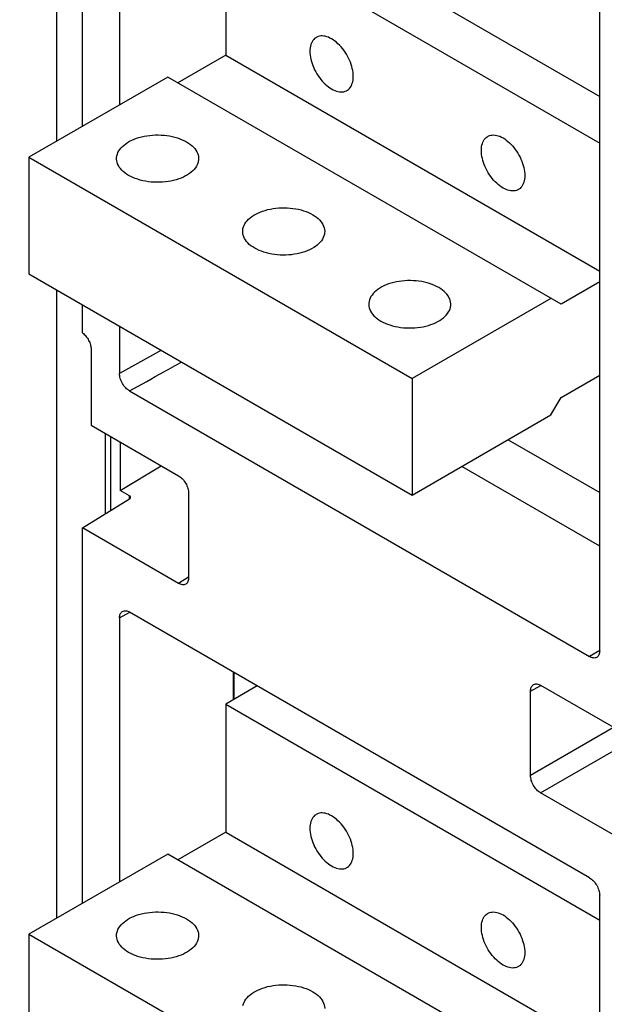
# Model space of a CAD drawing. Extents: x 0 to 17, y 0 to 11.
# Tile 51 of 67: x 12.492 to 12.949, y 3.428 to 4.198. Entities that reach past the tile are written whole.
import ezdxf

# ---------------------------------------------------------------- set-up
doc = ezdxf.new("R2010")
doc.units = 0
doc.header["$LTSCALE"] = 0.935
doc.layers.get('0').update_dxf_attribs({"linetype": 'CONTINUOUS'})

msp = doc.modelspace()

# ---------------------------------------------------------------- linework, layer by layer
at = {"color": 7, "linetype": 'CONTINUOUS'}
for p, q in [((12.5205, 4.10288), (12.5205, 4.49047)), ((12.54061, 4.11449), (12.54061, 4.47886)), ((12.5696, 4.46212), (12.5696, 4.13122)), ((12.68417, 4.28844), (12.94506, 4.13782)), ((12.65262, 4.27023), (12.65262, 4.17004)), ((12.65262, 4.27023), (12.94506, 4.10138)), ((12.94506, 3.70452), (12.94506, 4.24536)), ((12.65262, 4.17004), (12.61515, 4.14841)), ((12.65262, 4.17004), (12.94506, 4.0012)), ((12.60726, 4.15296), (12.4988, 4.09035)), ((12.91487, 3.97536), (12.60726, 4.15296)), ((12.4988, 4.09035), (12.4988, 3.99927)), ((12.4988, 4.09035), (12.79853, 3.9173)), ((12.4988, 3.99927), (12.79853, 3.82622)), ((12.5205, 3.4956), (12.5205, 3.98674)), ((12.94506, 3.99278), (12.91487, 3.97536)), ((12.90699, 3.97991), (12.79853, 3.9173)), ((12.54061, 3.95297), (12.54061, 3.97513)), ((12.5696, 3.95839), (12.5696, 3.92128)), ((12.54738, 3.94006), (12.54738, 3.88077)), ((12.60231, 3.93951), (12.5696, 3.92128)), ((12.79853, 3.9173), (12.79853, 3.82622)), ((12.91487, 3.9025), (12.94506, 3.91992)), ((12.57749, 3.90762), (12.93717, 3.69996)), ((12.90699, 3.88883), (12.91487, 3.9025)), ((12.79853, 3.82622), (12.90699, 3.88883)), ((12.54738, 3.88077), (12.61576, 3.84129)), ((12.55867, 3.81173), (12.55867, 3.87426)), ((12.56258, 3.872), (12.56258, 3.81415)), ((12.57, 3.86771), (12.57, 3.82994)), ((12.87346, 3.86948), (12.94506, 3.82814)), ((12.57, 3.82994), (12.60215, 3.84915)), ((12.94506, 3.78643), (12.83733, 3.84862)), ((12.57743, 3.82565), (12.57, 3.82994)), ((12.57743, 3.82336), (12.57743, 3.82565)), ((12.62365, 3.82763), (12.62365, 3.76174)), ((12.54061, 3.80057), (12.57747, 3.82336)), ((12.54061, 3.50721), (12.54061, 3.80057)), ((12.61576, 3.75718), (12.54061, 3.80057)), ((12.62365, 3.76206), (12.61576, 3.75718)), ((12.5696, 3.73024), (12.57763, 3.73471)), ((12.93717, 3.52714), (12.57749, 3.73479)), ((12.5696, 3.73024), (12.5696, 3.52395)), ((12.94506, 3.70468), (12.93717, 3.69996)), ((12.65883, 3.66654), (12.65883, 3.68783)), ((12.65903, 3.68772), (12.65903, 3.66665)), ((12.67727, 3.67719), (12.65262, 3.66295)), ((12.89101, 3.67302), (12.89918, 3.67741)), ((12.89101, 3.60712), (12.89101, 3.67302)), ((12.8989, 3.67757), (12.97405, 3.63419)), ((12.65262, 3.66295), (12.65262, 3.56277)), ((12.65262, 3.66295), (12.94506, 3.49411)), ((12.95597, 3.64463), (12.89101, 3.60712)), ((12.8989, 3.59346), (12.97174, 3.63552)), ((12.96728, 3.55398), (12.8989, 3.59346)), ((12.65262, 3.56277), (12.61515, 3.54114)), ((12.65262, 3.56277), (12.94506, 3.39392)), ((12.60726, 3.54569), (12.4988, 3.48308)), ((12.91487, 3.36808), (12.60726, 3.54569)), ((12.94506, 2.97263), (12.94506, 3.51348)), ((12.4988, 3.48308), (12.4988, 3.392)), ((12.4988, 3.48308), (12.79853, 3.31002))]:
    msp.add_line(p, q, dxfattribs=at)
for points in [[(12.72344, 4.18398), (12.723, 4.1837), (12.72218, 4.18307), (12.72143, 4.18233), (12.72075, 4.18148), (12.72016, 4.18053), (12.71965, 4.17948), (12.71923, 4.17834), (12.7189, 4.17711), (12.71867, 4.17581), (12.71852, 4.17443), (12.71848, 4.173), (12.71852, 4.17151), (12.71867, 4.16997), (12.7189, 4.1684), (12.71923, 4.1668), (12.71965, 4.16517), (12.72016, 4.16354), (12.72075, 4.1619), (12.72143, 4.16027), (12.72218, 4.15866), (12.723, 4.15707), (12.7239, 4.15551), (12.72486, 4.154), (12.72588, 4.15255), (12.72696, 4.15114), (12.72808, 4.14982), (12.72924, 4.14856), (12.73044, 4.14738), (12.73166, 4.1463), (12.7329, 4.14531), (12.73416, 4.14442), (12.73543, 4.14363)], [(12.73543, 4.18279), (12.73416, 4.18347), (12.7329, 4.18404), (12.73166, 4.18448), (12.73044, 4.18481), (12.72924, 4.18501), (12.72808, 4.1851), (12.72696, 4.18506), (12.72588, 4.1849), (12.72486, 4.18462), (12.7239, 4.18422), (12.72344, 4.18398)], [(12.74742, 4.14244), (12.74787, 4.14272), (12.74869, 4.14335), (12.74944, 4.14409), (12.75012, 4.14494), (12.75071, 4.14589), (12.75122, 4.14694), (12.75164, 4.14808), (12.75197, 4.14931), (12.7522, 4.15061), (12.75234, 4.15199), (12.75239, 4.15342), (12.75234, 4.15491), (12.7522, 4.15645), (12.75197, 4.15802), (12.75164, 4.15962), (12.75122, 4.16125), (12.75071, 4.16288), (12.75012, 4.16452), (12.74944, 4.16615), (12.74869, 4.16776), (12.74787, 4.16935), (12.74697, 4.17091), (12.74601, 4.17242), (12.74499, 4.17387), (12.74391, 4.17528), (12.74279, 4.1766), (12.74163, 4.17786), (12.74043, 4.17904), (12.73921, 4.18012), (12.73797, 4.18111), (12.73671, 4.182), (12.73543, 4.18279)], [(12.73543, 4.14363), (12.73671, 4.14295), (12.73797, 4.14238), (12.73921, 4.14194), (12.74043, 4.14161), (12.74163, 4.14141), (12.74279, 4.14132), (12.74391, 4.14136), (12.74499, 4.14152), (12.74601, 4.1418), (12.74697, 4.1422), (12.74742, 4.14244)], [(12.5673, 4.08921), (12.56734, 4.09018), (12.56754, 4.09147), (12.56789, 4.09275), (12.56839, 4.094), (12.56905, 4.09524), (12.56985, 4.09645), (12.5708, 4.09762), (12.57188, 4.09874), (12.5731, 4.09983), (12.57445, 4.10086), (12.57591, 4.10184), (12.5775, 4.10275), (12.57919, 4.1036), (12.58097, 4.10438), (12.58286, 4.10508), (12.58481, 4.10571), (12.58684, 4.10625), (12.58893, 4.10672), (12.59107, 4.1071), (12.59325, 4.10738), (12.59547, 4.10759), (12.59769, 4.1077), (12.59993, 4.10772), (12.60217, 4.10765), (12.60439, 4.1075), (12.60658, 4.10725), (12.60875, 4.10692), (12.61086, 4.1065), (12.61292, 4.10599), (12.61492, 4.1054), (12.61684, 4.10474), (12.61866, 4.104), (12.6204, 4.10319), (12.62205, 4.1023)], [(12.62205, 4.1023), (12.62359, 4.10135), (12.62499, 4.10035), (12.62627, 4.09929), (12.62742, 4.09819), (12.62844, 4.09703), (12.62931, 4.09585), (12.63004, 4.09463), (12.63062, 4.09337), (12.63105, 4.09211), (12.63132, 4.09083), (12.63144, 4.08953), (12.63144, 4.08921)], [(12.86952, 4.06621), (12.86824, 4.06701), (12.86699, 4.0679), (12.86575, 4.06888), (12.86453, 4.06996), (12.86332, 4.07114), (12.86216, 4.0724), (12.86105, 4.07373), (12.85997, 4.07513), (12.85895, 4.07659), (12.85799, 4.07809), (12.85709, 4.07965), (12.85626, 4.08124), (12.85551, 4.08285), (12.85484, 4.08448), (12.85424, 4.08612), (12.85374, 4.08775), (12.85332, 4.08938), (12.85299, 4.09098), (12.85275, 4.09255), (12.85261, 4.0941), (12.85256, 4.09558), (12.85261, 4.09702), (12.85275, 4.09839), (12.85299, 4.0997), (12.85332, 4.10092), (12.85374, 4.10206), (12.85424, 4.10311), (12.85484, 4.10406), (12.85551, 4.10491), (12.85626, 4.10566), (12.85709, 4.10629), (12.85753, 4.10656)], [(12.85753, 4.10656), (12.85799, 4.10681), (12.85895, 4.10721), (12.85997, 4.10749), (12.86105, 4.10765), (12.86216, 4.10768), (12.86332, 4.1076), (12.86453, 4.10739), (12.86575, 4.10706), (12.86699, 4.10662), (12.86824, 4.10606), (12.86952, 4.10537)], [(12.86952, 4.10537), (12.8708, 4.10458), (12.87206, 4.10369), (12.8733, 4.1027), (12.87452, 4.10162), (12.87572, 4.10044), (12.87688, 4.09919), (12.878, 4.09786), (12.87908, 4.09645), (12.8801, 4.095), (12.88105, 4.09349), (12.88195, 4.09193), (12.88278, 4.09035), (12.88353, 4.08874), (12.88421, 4.0871), (12.8848, 4.08547), (12.88531, 4.08384), (12.88573, 4.08221), (12.88606, 4.0806), (12.88629, 4.07903), (12.88643, 4.07749), (12.88648, 4.076), (12.88643, 4.07457), (12.88629, 4.07319), (12.88606, 4.07189), (12.88573, 4.07067), (12.88531, 4.06952), (12.8848, 4.06847), (12.88421, 4.06752), (12.88353, 4.06667), (12.88278, 4.06593), (12.88195, 4.0653), (12.88151, 4.06502)], [(12.57669, 4.07612), (12.57516, 4.07707), (12.57375, 4.07807), (12.57247, 4.07913), (12.57132, 4.08023), (12.5703, 4.08139), (12.56943, 4.08258), (12.5687, 4.0838), (12.56812, 4.08505), (12.5677, 4.08631), (12.56742, 4.0876), (12.56731, 4.08889), (12.5673, 4.08921)], [(12.63144, 4.08921), (12.6314, 4.08824), (12.6312, 4.08696), (12.63085, 4.08568), (12.63035, 4.08442), (12.62969, 4.08318), (12.62889, 4.08197), (12.62795, 4.0808), (12.62686, 4.07968), (12.62564, 4.07859), (12.62429, 4.07756), (12.62283, 4.07658), (12.62124, 4.07567), (12.61955, 4.07482), (12.61777, 4.07405), (12.61588, 4.07334), (12.61393, 4.07271), (12.6119, 4.07217), (12.60981, 4.0717), (12.60767, 4.07133), (12.60549, 4.07104), (12.60327, 4.07083), (12.60105, 4.07072), (12.59881, 4.0707), (12.59657, 4.07077), (12.59435, 4.07092), (12.59216, 4.07117), (12.58999, 4.07151), (12.58788, 4.07192), (12.58582, 4.07243), (12.58382, 4.07302), (12.5819, 4.07368), (12.58008, 4.07442), (12.57835, 4.07523), (12.57669, 4.07612)], [(12.88151, 4.06502), (12.88105, 4.06478), (12.8801, 4.06438), (12.87908, 4.0641), (12.878, 4.06394), (12.87688, 4.0639), (12.87572, 4.06399), (12.87452, 4.0642), (12.8733, 4.06452), (12.87206, 4.06497), (12.8708, 4.06553), (12.86952, 4.06621)], [(12.6659, 4.03229), (12.66594, 4.03326), (12.66613, 4.03454), (12.66649, 4.03582), (12.66699, 4.03708), (12.66764, 4.03831), (12.66845, 4.03952), (12.66939, 4.04069), (12.67047, 4.04182), (12.6717, 4.04291), (12.67304, 4.04394), (12.67451, 4.04491), (12.6761, 4.04583), (12.67778, 4.04668), (12.67957, 4.04745), (12.68145, 4.04816), (12.68341, 4.04878), (12.68543, 4.04933), (12.68753, 4.04979), (12.68966, 4.05017), (12.69184, 4.05046), (12.69406, 4.05066), (12.69629, 4.05078), (12.69852, 4.0508), (12.70076, 4.05073), (12.70298, 4.05057), (12.70518, 4.05033), (12.70734, 4.04999), (12.70946, 4.04957), (12.71151, 4.04907), (12.71352, 4.04848), (12.71543, 4.04781), (12.71725, 4.04708), (12.71899, 4.04627), (12.72064, 4.04538)], [(12.72064, 4.04538), (12.72218, 4.04442), (12.72359, 4.04342), (12.72486, 4.04237), (12.72601, 4.04126), (12.72703, 4.04011), (12.7279, 4.03892), (12.72863, 4.0377), (12.72921, 4.03645), (12.72964, 4.03518), (12.72991, 4.0339), (12.73003, 4.03261), (12.73003, 4.03228)], [(12.67529, 4.01919), (12.67375, 4.02015), (12.67234, 4.02115), (12.67107, 4.0222), (12.66992, 4.02331), (12.6689, 4.02446), (12.66802, 4.02565), (12.6673, 4.02687), (12.66672, 4.02812), (12.66629, 4.02939), (12.66602, 4.03067), (12.6659, 4.03197), (12.6659, 4.03229)], [(12.73003, 4.03228), (12.72999, 4.03132), (12.72979, 4.03003), (12.72944, 4.02875), (12.72894, 4.02749), (12.72829, 4.02626), (12.72748, 4.02505), (12.72654, 4.02388), (12.72545, 4.02275), (12.72423, 4.02166), (12.72289, 4.02063), (12.72142, 4.01966), (12.71983, 4.01874), (12.71815, 4.0179), (12.71636, 4.01712), (12.71448, 4.01641), (12.71252, 4.01579), (12.7105, 4.01524), (12.7084, 4.01478), (12.70626, 4.0144), (12.70409, 4.01411), (12.70187, 4.01391), (12.69964, 4.0138), (12.69741, 4.01377), (12.69517, 4.01384), (12.69295, 4.014), (12.69075, 4.01424), (12.68858, 4.01458), (12.68647, 4.015), (12.68441, 4.0155), (12.68241, 4.01609), (12.6805, 4.01676), (12.67868, 4.01749), (12.67694, 4.01831), (12.67529, 4.01919)], [(12.81924, 3.98845), (12.81758, 3.98934), (12.81585, 3.99015), (12.81403, 3.99089), (12.81211, 3.99155), (12.81011, 3.99214), (12.80805, 3.99265), (12.80594, 3.99307), (12.80377, 3.9934), (12.80158, 3.99365), (12.79936, 3.9938), (12.79711, 3.99387), (12.79488, 3.99385), (12.79265, 3.99374), (12.79044, 3.99354), (12.78826, 3.99325), (12.78612, 3.99287), (12.78403, 3.9924), (12.782, 3.99186), (12.78005, 3.99123), (12.77816, 3.99053), (12.77638, 3.98975), (12.77469, 3.9889), (12.7731, 3.98799), (12.77164, 3.98701), (12.77029, 3.98598), (12.76907, 3.9849), (12.76798, 3.98377), (12.76704, 3.9826), (12.76624, 3.98139), (12.76558, 3.98015), (12.76508, 3.9789), (12.76473, 3.97762), (12.76453, 3.97633), (12.76449, 3.97536)], [(12.82863, 3.97536), (12.82862, 3.97568), (12.8285, 3.97698), (12.82823, 3.97826), (12.82781, 3.97952), (12.82723, 3.98078), (12.8265, 3.982), (12.82562, 3.98318), (12.8246, 3.98434), (12.82345, 3.98544), (12.82218, 3.9865), (12.82077, 3.9875), (12.81924, 3.98845)], [(12.76449, 3.97536), (12.76449, 3.97504), (12.76461, 3.97375), (12.76488, 3.97246), (12.76531, 3.9712), (12.76589, 3.96995), (12.76662, 3.96873), (12.76749, 3.96754), (12.76851, 3.96638), (12.76966, 3.96528), (12.77094, 3.96423), (12.77234, 3.96322), (12.77388, 3.96227)], [(12.77388, 3.96227), (12.77553, 3.96138), (12.77727, 3.96057), (12.77909, 3.95983), (12.78101, 3.95917), (12.78301, 3.95858), (12.78506, 3.95808), (12.78718, 3.95766), (12.78935, 3.95732), (12.79154, 3.95707), (12.79376, 3.95692), (12.796, 3.95685), (12.79824, 3.95687), (12.80046, 3.95698), (12.80268, 3.95719), (12.80486, 3.95748), (12.80699, 3.95785), (12.80909, 3.95832), (12.81112, 3.95886), (12.81307, 3.95949), (12.81495, 3.9602), (12.81674, 3.96097), (12.81843, 3.96182), (12.82001, 3.96273), (12.82148, 3.96371), (12.82283, 3.96474), (12.82405, 3.96583), (12.82513, 3.96695), (12.82608, 3.96812), (12.82688, 3.96933), (12.82754, 3.97057), (12.82804, 3.97183), (12.82839, 3.97311), (12.82858, 3.97439), (12.82863, 3.97536)], [(12.72345, 3.5767), (12.723, 3.57643), (12.72218, 3.5758), (12.72143, 3.57506), (12.72075, 3.5742), (12.72016, 3.57325), (12.71965, 3.57221), (12.71923, 3.57106), (12.7189, 3.56984), (12.71867, 3.56854), (12.71853, 3.56716), (12.71848, 3.56573), (12.71853, 3.56424), (12.71867, 3.5627), (12.7189, 3.56112), (12.71923, 3.55952), (12.71965, 3.55789), (12.72016, 3.55626), (12.72075, 3.55463), (12.72143, 3.55299), (12.72218, 3.55138), (12.723, 3.5498), (12.7239, 3.54824), (12.72486, 3.54673), (12.72588, 3.54527), (12.72696, 3.54387), (12.72808, 3.54254), (12.72924, 3.54129), (12.73044, 3.54011), (12.73166, 3.53902), (12.7329, 3.53804), (12.73416, 3.53715), (12.73544, 3.53635)], [(12.73544, 3.57552), (12.73416, 3.5762), (12.7329, 3.57676), (12.73166, 3.57721), (12.73044, 3.57753), (12.72924, 3.57774), (12.72808, 3.57783), (12.72696, 3.57779), (12.72588, 3.57763), (12.72486, 3.57735), (12.7239, 3.57695), (12.72345, 3.5767)], [(12.74743, 3.53517), (12.74787, 3.53544), (12.74869, 3.53607), (12.74945, 3.53681), (12.75012, 3.53767), (12.75071, 3.53862), (12.75122, 3.53967), (12.75164, 3.54081), (12.75197, 3.54203), (12.7522, 3.54333), (12.75235, 3.54471), (12.75239, 3.54614), (12.75235, 3.54763), (12.7522, 3.54918), (12.75197, 3.55075), (12.75164, 3.55235), (12.75122, 3.55398), (12.75071, 3.55561), (12.75012, 3.55724), (12.74945, 3.55888), (12.74869, 3.56049), (12.74787, 3.56207), (12.74697, 3.56363), (12.74601, 3.56514), (12.74499, 3.5666), (12.74391, 3.568), (12.74279, 3.56933), (12.74163, 3.57058), (12.74043, 3.57176), (12.73921, 3.57285), (12.73797, 3.57383), (12.73671, 3.57472), (12.73544, 3.57552)], [(12.73544, 3.53635), (12.73671, 3.53567), (12.73797, 3.53511), (12.73921, 3.53467), (12.74043, 3.53434), (12.74163, 3.53413), (12.74279, 3.53404), (12.74391, 3.53408), (12.74499, 3.53424), (12.74601, 3.53452), (12.74697, 3.53492), (12.74743, 3.53517)], [(12.5673, 3.48194), (12.56735, 3.48291), (12.56754, 3.48419), (12.56789, 3.48547), (12.56839, 3.48673), (12.56905, 3.48796), (12.56985, 3.48917), (12.5708, 3.49034), (12.57188, 3.49147), (12.57311, 3.49256), (12.57445, 3.49359), (12.57592, 3.49456), (12.5775, 3.49548), (12.57919, 3.49633), (12.58098, 3.4971), (12.58286, 3.49781), (12.58481, 3.49843), (12.58684, 3.49898), (12.58894, 3.49944), (12.59107, 3.49982), (12.59325, 3.50011), (12.59547, 3.50031), (12.59769, 3.50043), (12.59993, 3.50045), (12.60217, 3.50038), (12.60439, 3.50022), (12.60658, 3.49998), (12.60875, 3.49964), (12.61087, 3.49922), (12.61292, 3.49872), (12.61492, 3.49813), (12.61684, 3.49746), (12.61866, 3.49673), (12.6204, 3.49592), (12.62205, 3.49503)], [(12.62205, 3.49503), (12.62359, 3.49407), (12.62499, 3.49307), (12.62627, 3.49202), (12.62742, 3.49091), (12.62844, 3.48976), (12.62931, 3.48857), (12.63004, 3.48735), (12.63062, 3.4861), (12.63105, 3.48483), (12.63132, 3.48355), (12.63144, 3.48226), (12.63144, 3.48193)], [(12.86952, 3.45894), (12.86824, 3.45973), (12.86699, 3.46062), (12.86575, 3.46161), (12.86453, 3.46269), (12.86333, 3.46387), (12.86217, 3.46512), (12.86105, 3.46645), (12.85997, 3.46786), (12.85895, 3.46931), (12.85799, 3.47082), (12.85709, 3.47238), (12.85627, 3.47396), (12.85551, 3.47557), (12.85484, 3.47721), (12.85424, 3.47884), (12.85374, 3.48047), (12.85332, 3.4821), (12.85299, 3.48371), (12.85276, 3.48528), (12.85261, 3.48682), (12.85257, 3.48831), (12.85261, 3.48974), (12.85276, 3.49112), (12.85299, 3.49242), (12.85332, 3.49364), (12.85374, 3.49479), (12.85424, 3.49584), (12.85484, 3.49679), (12.85551, 3.49764), (12.85627, 3.49838), (12.85709, 3.49901), (12.85753, 3.49929)], [(12.85753, 3.49929), (12.85799, 3.49953), (12.85895, 3.49993), (12.85997, 3.50021), (12.86105, 3.50037), (12.86217, 3.50041), (12.86333, 3.50032), (12.86453, 3.50011), (12.86575, 3.49979), (12.86699, 3.49934), (12.86824, 3.49878), (12.86952, 3.4981)], [(12.86952, 3.4981), (12.8708, 3.4973), (12.87206, 3.49641), (12.8733, 3.49543), (12.87452, 3.49435), (12.87572, 3.49317), (12.87688, 3.49191), (12.878, 3.49058), (12.87908, 3.48918), (12.8801, 3.48772), (12.88106, 3.48622), (12.88196, 3.48466), (12.88278, 3.48307), (12.88353, 3.48146), (12.88421, 3.47983), (12.8848, 3.47819), (12.88531, 3.47656), (12.88573, 3.47493), (12.88606, 3.47333), (12.88629, 3.47176), (12.88643, 3.47022), (12.88648, 3.46873), (12.88643, 3.46729), (12.88629, 3.46592), (12.88606, 3.46461), (12.88573, 3.46339), (12.88531, 3.46225), (12.8848, 3.4612), (12.88421, 3.46025), (12.88353, 3.4594), (12.88278, 3.45865), (12.88196, 3.45802), (12.88151, 3.45775)], [(12.57669, 3.46884), (12.57516, 3.4698), (12.57375, 3.4708), (12.57248, 3.47185), (12.57133, 3.47296), (12.57031, 3.47411), (12.56943, 3.4753), (12.56871, 3.47652), (12.56812, 3.47777), (12.5677, 3.47904), (12.56743, 3.48032), (12.56731, 3.48162), (12.5673, 3.48194)], [(12.63144, 3.48193), (12.6314, 3.48097), (12.6312, 3.47968), (12.63085, 3.4784), (12.63035, 3.47714), (12.62969, 3.47591), (12.62889, 3.4747), (12.62795, 3.47353), (12.62686, 3.4724), (12.62564, 3.47131), (12.62429, 3.47028), (12.62283, 3.46931), (12.62124, 3.46839), (12.61955, 3.46755), (12.61777, 3.46677), (12.61589, 3.46606), (12.61393, 3.46544), (12.61191, 3.46489), (12.60981, 3.46443), (12.60767, 3.46405), (12.60549, 3.46376), (12.60328, 3.46356), (12.60105, 3.46345), (12.59882, 3.46342), (12.59657, 3.46349), (12.59435, 3.46365), (12.59216, 3.4639), (12.58999, 3.46423), (12.58788, 3.46465), (12.58582, 3.46516), (12.58382, 3.46574), (12.5819, 3.46641), (12.58008, 3.46714), (12.57835, 3.46796), (12.57669, 3.46884)], [(12.88151, 3.45775), (12.88106, 3.4575), (12.8801, 3.4571), (12.87908, 3.45682), (12.878, 3.45666), (12.87688, 3.45663), (12.87572, 3.45671), (12.87452, 3.45692), (12.8733, 3.45725), (12.87206, 3.45769), (12.8708, 3.45825), (12.86952, 3.45894)], [(12.66614, 3.42727), (12.66649, 3.42855), (12.66699, 3.4298), (12.66764, 3.43104), (12.66845, 3.43225), (12.66939, 3.43342), (12.67048, 3.43455), (12.6717, 3.43563), (12.67304, 3.43666), (12.67451, 3.43764), (12.6761, 3.43855), (12.67778, 3.4394), (12.67957, 3.44018), (12.68145, 3.44088), (12.68341, 3.44151), (12.68543, 3.44205), (12.68753, 3.44252), (12.68967, 3.4429), (12.69184, 3.44319), (12.69406, 3.44339), (12.69629, 3.4435), (12.69852, 3.44352), (12.70077, 3.44346), (12.70298, 3.4433), (12.70518, 3.44305), (12.70735, 3.44272), (12.70946, 3.4423), (12.71152, 3.44179), (12.71352, 3.4412), (12.71543, 3.44054), (12.71725, 3.4398), (12.71899, 3.43899), (12.72064, 3.4381)], [(12.72064, 3.4381), (12.72218, 3.43715), (12.72359, 3.43615), (12.72486, 3.4351), (12.72601, 3.43399), (12.72703, 3.43283), (12.72791, 3.43165), (12.72863, 3.43043), (12.72921, 3.42917), (12.72964, 3.42791), (12.72991, 3.42663), (12.73003, 3.42533), (12.73004, 3.42501)]]:
    msp.add_lwpolyline(points, dxfattribs=at)
at = {"color": 4, "linetype": 'CONTINUOUS'}
msp.add_open_spline([(0.2175, 10.8), (0.2175, 10.8), (0.2175, 10.8), (0.21751, 10.8), (0.21752, 10.8), (0.21753, 10.8), (0.21755, 10.8), (0.21757, 10.8), (0.21759, 10.8), (0.21764, 10.8), (0.21769, 10.8), (0.21775, 10.8), (0.21782, 10.8), (0.2179, 10.8), (0.218, 10.8), (0.21813, 10.8), (0.2183, 10.8), (0.21851, 10.8), (0.21876, 10.8), (0.21901, 10.8), (0.21927, 10.8), (0.2196, 10.8), (0.22002, 10.8), (0.22053, 10.8), (0.22103, 10.8), (0.22171, 10.8), (0.22255, 10.8), (0.22356, 10.8), (0.22457, 10.8), (0.22558, 10.8), (0.22659, 10.8), (0.22793, 10.8), (0.22962, 10.8), (0.23164, 10.8), (0.23366, 10.8), (0.23568, 10.8), (0.2377, 10.8), (0.23972, 10.8), (0.24241, 10.8), (0.24577, 10.8), (0.24981, 10.8), (0.25385, 10.8), (0.25789, 10.8), (0.26193, 10.8), (0.26732, 10.8), (0.27405, 10.8), (0.28213, 10.8), (0.29021, 10.8), (0.29828, 10.8), (0.30636, 10.8), (0.31444, 10.8), (0.32252, 10.8), (0.33329, 10.8), (0.34676, 10.8), (0.36291, 10.8), (0.37907, 10.8), (0.39523, 10.8), (0.41138, 10.8), (0.42754, 10.8), (0.44908, 10.8), (0.47601, 10.8), (0.50832, 10.8), (0.54064, 10.8), (0.57295, 10.8), (0.60527, 10.8), (0.63758, 10.8), (0.66989, 10.8), (0.70221, 10.8), (0.74529, 10.8), (0.79915, 10.8), (0.86378, 10.8), (0.9284, 10.8), (0.99303, 10.8), (1.05766, 10.8), (1.12229, 10.8), (1.18691, 10.8), (1.27308, 10.8), (1.3808, 10.8), (1.51005, 10.8), (1.63931, 10.8), (1.76856, 10.8), (1.89782, 10.8), (2.02707, 10.8), (2.15633, 10.8), (2.28558, 10.8), (2.41484, 10.8), (2.58718, 10.8), (2.8026, 10.8), (3.06111, 10.8), (3.31962, 10.8), (3.57813, 10.8), (3.83664, 10.8), (4.09516, 10.8), (4.35367, 10.8), (4.61218, 10.8), (4.95686, 10.8), (5.38771, 10.8), (5.90473, 10.8), (6.42175, 10.8), (6.93877, 10.8), (7.45579, 10.8), (7.97281, 10.8), (8.48983, 10.8), (9.00685, 10.8), (9.52387, 10.8), (10.04089, 10.8), (10.55791, 10.8), (11.07493, 10.8), (11.59196, 10.8), (12.02281, 10.8), (12.36749, 10.8), (12.626, 10.8), (12.88451, 10.8), (13.14302, 10.8), (13.40153, 10.8), (13.66004, 10.8), (13.91855, 10.8), (14.17706, 10.8), (14.39248, 10.8), (14.56482, 10.8), (14.69408, 10.8), (14.82334, 10.8), (14.95259, 10.8), (15.08185, 10.8), (15.2111, 10.8), (15.34036, 10.8), (15.46961, 10.8), (15.59887, 10.8), (15.70658, 10.8), (15.79275, 10.8), (15.85738, 10.8), (15.922, 10.8), (15.98663, 10.8), (16.05126, 10.8), (16.11589, 10.8), (16.18051, 10.8), (16.23437, 10.8), (16.27746, 10.8), (16.30977, 10.8), (16.34208, 10.8), (16.3744, 10.8), (16.40671, 10.8), (16.43902, 10.8), (16.47134, 10.8), (16.50365, 10.8), (16.53058, 10.8), (16.55212, 10.8), (16.56828, 10.8), (16.58444, 10.8), (16.60059, 10.8), (16.61675, 10.8), (16.63291, 10.8), (16.64637, 10.8), (16.65714, 10.8), (16.66522, 10.8), (16.6733, 10.8), (16.68138, 10.8), (16.68946, 10.8), (16.69754, 10.8), (16.70561, 10.8), (16.71235, 10.8), (16.71773, 10.8), (16.72177, 10.8), (16.72581, 10.8), (16.72985, 10.8), (16.73389, 10.8), (16.73725, 10.8), (16.73995, 10.8), (16.74197, 10.8), (16.74399, 10.8), (16.74601, 10.8), (16.74803, 10.8), (16.75005, 10.8), (16.75173, 10.8), (16.75307, 10.8), (16.75408, 10.8), (16.75509, 10.8), (16.7561, 10.8), (16.75711, 10.8), (16.75796, 10.8), (16.75863, 10.8), (16.75913, 10.8), (16.75964, 10.8), (16.76006, 10.8), (16.7604, 10.8), (16.76065, 10.8), (16.7609, 10.8), (16.76115, 10.8), (16.76136, 10.8), (16.76153, 10.8), (16.76166, 10.8), (16.76176, 10.8), (16.76185, 10.8), (16.76191, 10.8), (16.76197, 10.8), (16.76203, 10.8), (16.76207, 10.8), (16.76209, 10.8), (16.76212, 10.8), (16.76213, 10.8), (16.76214, 10.8), (16.76215, 10.8), (16.76216, 10.8), (16.76216, 10.8), (16.76216, 10.8), (16.76216, 10.79999), (16.76216, 10.79999), (16.76216, 10.79998), (16.76216, 10.79997), (16.76216, 10.79996), (16.76216, 10.79994), (16.76216, 10.79991), (16.76216, 10.79988), (16.76216, 10.79984), (16.76216, 10.7998), (16.76216, 10.79974), (16.76216, 10.79968), (16.76216, 10.79959), (16.76216, 10.79949), (16.76216, 10.79935), (16.76216, 10.79919), (16.76216, 10.79903), (16.76216, 10.79887), (16.76216, 10.79865), (16.76216, 10.79838), (16.76216, 10.79805), (16.76216, 10.79773), (16.76216, 10.7973), (16.76216, 10.79676), (16.76216, 10.79611), (16.76216, 10.79546), (16.76216, 10.79481), (16.76216, 10.79416), (16.76216, 10.7933), (16.76216, 10.79222), (16.76216, 10.79092), (16.76216, 10.78963), (16.76216, 10.78833), (16.76216, 10.78703), (16.76216, 10.78574), (16.76216, 10.78401), (16.76216, 10.78185), (16.76216, 10.77925), (16.76216, 10.77666), (16.76216, 10.77407), (16.76216, 10.77147), (16.76216, 10.76801), (16.76216, 10.76369), (16.76216, 10.75851), (16.76216, 10.75332), (16.76216, 10.74813), (16.76216, 10.74295), (16.76216, 10.73776), (16.76216, 10.73257), (16.76216, 10.72566), (16.76216, 10.71701), (16.76216, 10.70664), (16.76216, 10.69626), (16.76216, 10.68589), (16.76216, 10.67552), (16.76216, 10.66514), (16.76216, 10.65131), (16.76216, 10.63402), (16.76216, 10.61328), (16.76216, 10.59253), (16.76216, 10.57178), (16.76216, 10.55103), (16.76216, 10.53029), (16.76216, 10.50954), (16.76216, 10.48879), (16.76216, 10.46113), (16.76216, 10.42655), (16.76216, 10.38506), (16.76216, 10.34356), (16.76216, 10.30207), (16.76216, 10.26057), (16.76216, 10.21908), (16.76216, 10.17758), (16.76216, 10.12226), (16.76216, 10.0531), (16.76216, 9.97011), (16.76216, 9.88712), (16.76216, 9.80414), (16.76216, 9.72115), (16.76216, 9.63816), (16.76216, 9.55517), (16.76216, 9.47218), (16.76216, 9.38919), (16.76216, 9.27854), (16.76216, 9.14023), (16.76216, 8.97425), (16.76216, 8.80827), (16.76216, 8.64229), (16.76216, 8.47632), (16.76216, 8.31034), (16.76216, 8.14436), (16.76216, 7.97838), (16.76216, 7.75708), (16.76216, 7.48045), (16.76216, 7.1485), (16.76216, 6.81654), (16.76216, 6.48459), (16.76216, 6.15263), (16.76216, 5.82068), (16.76216, 5.48872), (16.76216, 5.15677), (16.76216, 4.82481), (16.76216, 4.49286), (16.76216, 4.1609), (16.76216, 3.82895), (16.76216, 3.49699), (16.76216, 3.22037), (16.76216, 2.99906), (16.76216, 2.83309), (16.76216, 2.66711), (16.76216, 2.50113), (16.76216, 2.33515), (16.76216, 2.16918), (16.76216, 2.0032), (16.76216, 1.83722), (16.76216, 1.69891), (16.76216, 1.58825), (16.76216, 1.50527), (16.76216, 1.42228), (16.76216, 1.33929), (16.76216, 1.2563), (16.76216, 1.17331), (16.76216, 1.09032), (16.76216, 1.00733), (16.76216, 0.92435), (16.76216, 0.85519), (16.76216, 0.79986), (16.76216, 0.75837), (16.76216, 0.71687), (16.76216, 0.67538), (16.76216, 0.63388), (16.76216, 0.59239), (16.76216, 0.5509), (16.76216, 0.51632), (16.76216, 0.48865), (16.76216, 0.46791), (16.76216, 0.44716), (16.76216, 0.42641), (16.76216, 0.40567), (16.76216, 0.38492), (16.76216, 0.36417), (16.76216, 0.34342), (16.76216, 0.32613), (16.76216, 0.3123), (16.76216, 0.30193), (16.76216, 0.29156), (16.76216, 0.28118), (16.76216, 0.27081), (16.76216, 0.26044), (16.76216, 0.25179), (16.76216, 0.24488), (16.76216, 0.23969), (16.76216, 0.2345), (16.76216, 0.22931), (16.76216, 0.22413), (16.76216, 0.21894), (16.76216, 0.21375), (16.76216, 0.20943), (16.76216, 0.20597), (16.76216, 0.20338), (16.76216, 0.20079), (16.76216, 0.19819), (16.76216, 0.1956), (16.76216, 0.19344), (16.76216, 0.19171), (16.76216, 0.19041), (16.76216, 0.18912), (16.76216, 0.18782), (16.76216, 0.18652), (16.76216, 0.18523), (16.76216, 0.18415), (16.76216, 0.18328), (16.76216, 0.18263), (16.76216, 0.18199), (16.76216, 0.18134), (16.76216, 0.18069), (16.76216, 0.18015), (16.76216, 0.17972), (16.76216, 0.17939), (16.76216, 0.17907), (16.76216, 0.1788), (16.76216, 0.17858), (16.76216, 0.17842), (16.76216, 0.17826), (16.76216, 0.1781), (16.76216, 0.17796), (16.76216, 0.17785), (16.76216, 0.17777), (16.76216, 0.1777), (16.76216, 0.17765), (16.76216, 0.17761), (16.76216, 0.17757), (16.76216, 0.17753), (16.76216, 0.17751), (16.76216, 0.17749), (16.76216, 0.17748), (16.76216, 0.17747), (16.76216, 0.17746), (16.76216, 0.17745), (16.76216, 0.17745), (16.76216, 0.17745), (16.76216, 0.17745), (16.76215, 0.17745), (16.76214, 0.17745), (16.76213, 0.17745), (16.76212, 0.17745), (16.76209, 0.17745), (16.76207, 0.17745), (16.76203, 0.17745), (16.76197, 0.17745), (16.76191, 0.17745), (16.76185, 0.17745), (16.76176, 0.17745), (16.76166, 0.17745), (16.76153, 0.17745), (16.76136, 0.17745), (16.76115, 0.17745), (16.7609, 0.17745), (16.76065, 0.17745), (16.7604, 0.17745), (16.76006, 0.17745), (16.75964, 0.17745), (16.75913, 0.17745), (16.75863, 0.17745), (16.75796, 0.17745), (16.75711, 0.17745), (16.7561, 0.17745), (16.75509, 0.17745), (16.75408, 0.17745), (16.75307, 0.17745), (16.75173, 0.17745), (16.75005, 0.17745), (16.74803, 0.17745), (16.74601, 0.17745), (16.74399, 0.17745), (16.74197, 0.17745), (16.73995, 0.17745), (16.73725, 0.17745), (16.73389, 0.17745), (16.72985, 0.17745), (16.72581, 0.17745), (16.72177, 0.17745), (16.71773, 0.17745), (16.71235, 0.17745), (16.70561, 0.17745), (16.69754, 0.17745), (16.68946, 0.17745), (16.68138, 0.17745), (16.6733, 0.17745), (16.66522, 0.17745), (16.65714, 0.17745), (16.64637, 0.17745), (16.63291, 0.17745), (16.61675, 0.17745), (16.60059, 0.17745), (16.58444, 0.17745), (16.56828, 0.17745), (16.55212, 0.17745), (16.53058, 0.17745), (16.50365, 0.17745), (16.47134, 0.17745), (16.43902, 0.17745), (16.40671, 0.17745), (16.3744, 0.17745), (16.34208, 0.17745), (16.30977, 0.17745), (16.27746, 0.17745), (16.23437, 0.17745), (16.18051, 0.17745), (16.11589, 0.17745), (16.05126, 0.17745), (15.98663, 0.17745), (15.922, 0.17745), (15.85738, 0.17745), (15.79275, 0.17745), (15.70658, 0.17745), (15.59887, 0.17745), (15.46961, 0.17745), (15.34036, 0.17745), (15.2111, 0.17745), (15.08185, 0.17745), (14.95259, 0.17745), (14.82334, 0.17745), (14.69408, 0.17745), (14.56482, 0.17745), (14.39248, 0.17745), (14.17706, 0.17745), (13.91855, 0.17745), (13.66004, 0.17745), (13.40153, 0.17745), (13.14302, 0.17745), (12.88451, 0.17745), (12.626, 0.17745), (12.36749, 0.17745), (12.02281, 0.17745), (11.59196, 0.17745), (11.07493, 0.17745), (10.55791, 0.17745), (10.04089, 0.17745), (9.52387, 0.17745), (9.00685, 0.17745), (8.48983, 0.17745), (7.97281, 0.17745), (7.45579, 0.17745), (6.93877, 0.17745), (6.42175, 0.17745), (5.90473, 0.17745), (5.38771, 0.17745), (4.95686, 0.17745), (4.61218, 0.17745), (4.35367, 0.17745), (4.09516, 0.17745), (3.83664, 0.17745), (3.57813, 0.17745), (3.31962, 0.17745), (3.06111, 0.17745), (2.8026, 0.17745), (2.58718, 0.17745), (2.41484, 0.17745), (2.28558, 0.17745), (2.15633, 0.17745), (2.02707, 0.17745), (1.89782, 0.17745), (1.76856, 0.17745), (1.63931, 0.17745), (1.51005, 0.17745), (1.3808, 0.17745), (1.27308, 0.17745), (1.18691, 0.17745), (1.12229, 0.17745), (1.05766, 0.17745), (0.99303, 0.17745), (0.9284, 0.17745), (0.86378, 0.17745), (0.79915, 0.17745), (0.74529, 0.17745), (0.70221, 0.17745), (0.66989, 0.17745), (0.63758, 0.17745), (0.60527, 0.17745), (0.57295, 0.17745), (0.54064, 0.17745), (0.50832, 0.17745), (0.47601, 0.17745), (0.44908, 0.17745), (0.42754, 0.17745), (0.41138, 0.17745), (0.39523, 0.17745), (0.37907, 0.17745), (0.36291, 0.17745), (0.34676, 0.17745), (0.33329, 0.17745), (0.32252, 0.17745), (0.31444, 0.17745), (0.30636, 0.17745), (0.29828, 0.17745), (0.29021, 0.17745), (0.28213, 0.17745), (0.27405, 0.17745), (0.26732, 0.17745), (0.26193, 0.17745), (0.25789, 0.17745), (0.25385, 0.17745), (0.24981, 0.17745), (0.24577, 0.17745), (0.24241, 0.17745), (0.23972, 0.17745), (0.2377, 0.17745), (0.23568, 0.17745), (0.23366, 0.17745), (0.23164, 0.17745), (0.22962, 0.17745), (0.22793, 0.17745), (0.22659, 0.17745), (0.22558, 0.17745), (0.22457, 0.17745), (0.22356, 0.17745), (0.22255, 0.17745), (0.22171, 0.17745), (0.22103, 0.17745), (0.22053, 0.17745), (0.22002, 0.17745), (0.2196, 0.17745), (0.21927, 0.17745), (0.21901, 0.17745), (0.21876, 0.17745), (0.21851, 0.17745), (0.2183, 0.17745), (0.21813, 0.17745), (0.218, 0.17745), (0.2179, 0.17745), (0.21782, 0.17745), (0.21775, 0.17745), (0.21769, 0.17745), (0.21764, 0.17745), (0.21759, 0.17745), (0.21757, 0.17745), (0.21755, 0.17745), (0.21753, 0.17745), (0.21752, 0.17745), (0.21751, 0.17745), (0.2175, 0.17745), (0.2175, 0.17745), (0.2175, 0.17745), (0.2175, 0.17745), (0.2175, 0.17746), (0.2175, 0.17747), (0.2175, 0.17748), (0.2175, 0.17749), (0.2175, 0.17751), (0.2175, 0.17753), (0.2175, 0.17757), (0.2175, 0.17761), (0.2175, 0.17765), (0.2175, 0.1777), (0.2175, 0.17777), (0.2175, 0.17785), (0.2175, 0.17796), (0.2175, 0.1781), (0.2175, 0.17826), (0.2175, 0.17842), (0.2175, 0.17858), (0.2175, 0.1788), (0.2175, 0.17907), (0.2175, 0.17939), (0.2175, 0.17972), (0.2175, 0.18015), (0.2175, 0.18069), (0.2175, 0.18134), (0.2175, 0.18199), (0.2175, 0.18263), (0.2175, 0.18328), (0.2175, 0.18415), (0.2175, 0.18523), (0.2175, 0.18652), (0.2175, 0.18782), (0.2175, 0.18912), (0.2175, 0.19041), (0.2175, 0.19171), (0.2175, 0.19344), (0.2175, 0.1956), (0.2175, 0.19819), (0.2175, 0.20079), (0.2175, 0.20338), (0.2175, 0.20597), (0.2175, 0.20943), (0.2175, 0.21375), (0.2175, 0.21894), (0.2175, 0.22413), (0.2175, 0.22931), (0.2175, 0.2345), (0.2175, 0.23969), (0.2175, 0.24488), (0.2175, 0.25179), (0.2175, 0.26044), (0.2175, 0.27081), (0.2175, 0.28118), (0.2175, 0.29156), (0.2175, 0.30193), (0.2175, 0.3123), (0.2175, 0.32613), (0.2175, 0.34342), (0.2175, 0.36417), (0.2175, 0.38492), (0.2175, 0.40567), (0.2175, 0.42641), (0.2175, 0.44716), (0.2175, 0.46791), (0.2175, 0.48865), (0.2175, 0.51632), (0.2175, 0.5509), (0.2175, 0.59239), (0.2175, 0.63388), (0.2175, 0.67538), (0.2175, 0.71687), (0.2175, 0.75837), (0.2175, 0.79986), (0.2175, 0.85519), (0.2175, 0.92435), (0.2175, 1.00733), (0.2175, 1.09032), (0.2175, 1.17331), (0.2175, 1.2563), (0.2175, 1.33929), (0.2175, 1.42228), (0.2175, 1.50527), (0.2175, 1.58825), (0.2175, 1.69891), (0.2175, 1.83722), (0.2175, 2.0032), (0.2175, 2.16918), (0.2175, 2.33515), (0.2175, 2.50113), (0.2175, 2.66711), (0.2175, 2.83309), (0.2175, 2.99906), (0.2175, 3.22037), (0.2175, 3.49699), (0.2175, 3.82895), (0.2175, 4.1609), (0.2175, 4.49286), (0.2175, 4.82481), (0.2175, 5.15677), (0.2175, 5.48872), (0.2175, 5.82068), (0.2175, 6.15263), (0.2175, 6.48459), (0.2175, 6.81654), (0.2175, 7.1485), (0.2175, 7.48045), (0.2175, 7.75708), (0.2175, 7.97838), (0.2175, 8.14436), (0.2175, 8.31034), (0.2175, 8.47632), (0.2175, 8.64229), (0.2175, 8.80827), (0.2175, 8.97425), (0.2175, 9.14023), (0.2175, 9.27854), (0.2175, 9.38919), (0.2175, 9.47218), (0.2175, 9.55517), (0.2175, 9.63816), (0.2175, 9.72115), (0.2175, 9.80414), (0.2175, 9.88712), (0.2175, 9.97011), (0.2175, 10.0531), (0.2175, 10.12226), (0.2175, 10.17758), (0.2175, 10.21908), (0.2175, 10.26057), (0.2175, 10.30207), (0.2175, 10.34356), (0.2175, 10.38506), (0.2175, 10.42655), (0.2175, 10.46113), (0.2175, 10.48879), (0.2175, 10.50954), (0.2175, 10.53029), (0.2175, 10.55103), (0.2175, 10.57178), (0.2175, 10.59253), (0.2175, 10.61328), (0.2175, 10.63402), (0.2175, 10.65131), (0.2175, 10.66514), (0.2175, 10.67552), (0.2175, 10.68589), (0.2175, 10.69626), (0.2175, 10.70664), (0.2175, 10.71701), (0.2175, 10.72566), (0.2175, 10.73257), (0.2175, 10.73776), (0.2175, 10.74295), (0.2175, 10.74813), (0.2175, 10.75332), (0.2175, 10.75851), (0.2175, 10.76369), (0.2175, 10.76801), (0.2175, 10.77147), (0.2175, 10.77407), (0.2175, 10.77666), (0.2175, 10.77925), (0.2175, 10.78185), (0.2175, 10.78401), (0.2175, 10.78574), (0.2175, 10.78703), (0.2175, 10.78833), (0.2175, 10.78963), (0.2175, 10.79092), (0.2175, 10.79222), (0.2175, 10.7933), (0.2175, 10.79416), (0.2175, 10.79481), (0.2175, 10.79546), (0.2175, 10.79611), (0.2175, 10.79676), (0.2175, 10.7973), (0.2175, 10.79773), (0.2175, 10.79805), (0.2175, 10.79838), (0.2175, 10.79865), (0.2175, 10.79887), (0.2175, 10.79903), (0.2175, 10.79919), (0.2175, 10.79935), (0.2175, 10.79949), (0.2175, 10.79959), (0.2175, 10.79968), (0.2175, 10.79974), (0.2175, 10.7998), (0.2175, 10.79984), (0.2175, 10.79988), (0.2175, 10.79991), (0.2175, 10.79994), (0.2175, 10.79996), (0.2175, 10.79997), (0.2175, 10.79998), (0.2175, 10.79999), (0.2175, 10.79999), (0.2175, 10.8), (0.2175, 10.8), (0.2175, 10.8)], degree=3, knots=[0, 0, 0, 0, 0, 0, 0, 0, 0.000001, 0.000001, 0.000001, 0.000002, 0.000003, 0.000004, 0.000005, 0.000006, 0.000008, 0.00001, 0.000011, 0.000015, 0.000019, 0.000023, 0.000027, 0.000031, 0.000038, 0.000046, 0.000053, 0.000061, 0.000076, 0.000092, 0.000107, 0.000122, 0.000137, 0.000153, 0.000183, 0.000214, 0.000244, 0.000275, 0.000305, 0.000336, 0.000366, 0.000427, 0.000488, 0.000549, 0.00061, 0.000671, 0.000732, 0.000854, 0.000977, 0.001099, 0.001221, 0.001343, 0.001465, 0.001587, 0.001709, 0.001953, 0.002197, 0.002441, 0.002686, 0.00293, 0.003174, 0.003418, 0.003906, 0.004395, 0.004883, 0.005371, 0.005859, 0.006348, 0.006836, 0.007324, 0.007812, 0.008789, 0.009766, 0.010742, 0.011719, 0.012695, 0.013672, 0.014648, 0.015625, 0.017578, 0.019531, 0.021484, 0.023438, 0.025391, 0.027344, 0.029297, 0.03125, 0.033203, 0.035156, 0.039062, 0.042969, 0.046875, 0.050781, 0.054688, 0.058594, 0.0625, 0.066406, 0.070312, 0.078125, 0.085938, 0.09375, 0.101562, 0.109375, 0.117188, 0.125, 0.132812, 0.140625, 0.148438, 0.15625, 0.164062, 0.171875, 0.179688, 0.183594, 0.1875, 0.191406, 0.195312, 0.199219, 0.203125, 0.207031, 0.210938, 0.214844, 0.216797, 0.21875, 0.220703, 0.222656, 0.224609, 0.226562, 0.228516, 0.230469, 0.232422, 0.234375, 0.235352, 0.236328, 0.237305, 0.238281, 0.239258, 0.240234, 0.241211, 0.242188, 0.242676, 0.243164, 0.243652, 0.244141, 0.244629, 0.245117, 0.245605, 0.246094, 0.246582, 0.246826, 0.24707, 0.247314, 0.247559, 0.247803, 0.248047, 0.248291, 0.248413, 0.248535, 0.248657, 0.248779, 0.248901, 0.249023, 0.249146, 0.249268, 0.249329, 0.24939, 0.249451, 0.249512, 0.249573, 0.249634, 0.249664, 0.249695, 0.249725, 0.249756, 0.249786, 0.249817, 0.249847, 0.249863, 0.249878, 0.249893, 0.249908, 0.249924, 0.249939, 0.249947, 0.249954, 0.249962, 0.249969, 0.249973, 0.249977, 0.249981, 0.249985, 0.249989, 0.24999, 0.249992, 0.249994, 0.249995, 0.249996, 0.249997, 0.249998, 0.249999, 0.249999, 0.249999, 0.25, 0.25, 0.25, 0.25, 0.25, 0.25, 0.25, 0.25, 0.25, 0.250001, 0.250001, 0.250001, 0.250002, 0.250003, 0.250004, 0.250005, 0.250006, 0.250008, 0.25001, 0.250011, 0.250015, 0.250019, 0.250023, 0.250027, 0.250031, 0.250038, 0.250046, 0.250053, 0.250061, 0.250076, 0.250092, 0.250107, 0.250122, 0.250137, 0.250153, 0.250183, 0.250214, 0.250244, 0.250275, 0.250305, 0.250336, 0.250366, 0.250427, 0.250488, 0.250549, 0.25061, 0.250671, 0.250732, 0.250854, 0.250977, 0.251099, 0.251221, 0.251343, 0.251465, 0.251587, 0.251709, 0.251953, 0.252197, 0.252441, 0.252686, 0.25293, 0.253174, 0.253418, 0.253906, 0.254395, 0.254883, 0.255371, 0.255859, 0.256348, 0.256836, 0.257324, 0.257812, 0.258789, 0.259766, 0.260742, 0.261719, 0.262695, 0.263672, 0.264648, 0.265625, 0.267578, 0.269531, 0.271484, 0.273438, 0.275391, 0.277344, 0.279297, 0.28125, 0.283203, 0.285156, 0.289062, 0.292969, 0.296875, 0.300781, 0.304688, 0.308594, 0.3125, 0.316406, 0.320312, 0.328125, 0.335938, 0.34375, 0.351562, 0.359375, 0.367188, 0.375, 0.382812, 0.390625, 0.398438, 0.40625, 0.414062, 0.421875, 0.429688, 0.433594, 0.4375, 0.441406, 0.445312, 0.449219, 0.453125, 0.457031, 0.460938, 0.464844, 0.466797, 0.46875, 0.470703, 0.472656, 0.474609, 0.476562, 0.478516, 0.480469, 0.482422, 0.484375, 0.485352, 0.486328, 0.487305, 0.488281, 0.489258, 0.490234, 0.491211, 0.492188, 0.492676, 0.493164, 0.493652, 0.494141, 0.494629, 0.495117, 0.495605, 0.496094, 0.496582, 0.496826, 0.49707, 0.497314, 0.497559, 0.497803, 0.498047, 0.498291, 0.498413, 0.498535, 0.498657, 0.498779, 0.498901, 0.499023, 0.499146, 0.499268, 0.499329, 0.49939, 0.499451, 0.499512, 0.499573, 0.499634, 0.499664, 0.499695, 0.499725, 0.499756, 0.499786, 0.499817, 0.499847, 0.499863, 0.499878, 0.499893, 0.499908, 0.499924, 0.499939, 0.499947, 0.499954, 0.499962, 0.499969, 0.499973, 0.499977, 0.499981, 0.499985, 0.499989, 0.49999, 0.499992, 0.499994, 0.499995, 0.499996, 0.499997, 0.499998, 0.499999, 0.499999, 0.499999, 0.5, 0.5, 0.5, 0.5, 0.5, 0.5, 0.5, 0.5, 0.5, 0.500001, 0.500001, 0.500001, 0.500002, 0.500003, 0.500004, 0.500005, 0.500006, 0.500008, 0.50001, 0.500011, 0.500015, 0.500019, 0.500023, 0.500027, 0.500031, 0.500038, 0.500046, 0.500053, 0.500061, 0.500076, 0.500092, 0.500107, 0.500122, 0.500137, 0.500153, 0.500183, 0.500214, 0.500244, 0.500275, 0.500305, 0.500336, 0.500366, 0.500427, 0.500488, 0.500549, 0.50061, 0.500671, 0.500732, 0.500854, 0.500977, 0.501099, 0.501221, 0.501343, 0.501465, 0.501587, 0.501709, 0.501953, 0.502197, 0.502441, 0.502686, 0.50293, 0.503174, 0.503418, 0.503906, 0.504395, 0.504883, 0.505371, 0.505859, 0.506348, 0.506836, 0.507324, 0.507812, 0.508789, 0.509766, 0.510742, 0.511719, 0.512695, 0.513672, 0.514648, 0.515625, 0.517578, 0.519531, 0.521484, 0.523438, 0.525391, 0.527344, 0.529297, 0.53125, 0.533203, 0.535156, 0.539062, 0.542969, 0.546875, 0.550781, 0.554688, 0.558594, 0.5625, 0.566406, 0.570312, 0.578125, 0.585938, 0.59375, 0.601562, 0.609375, 0.617188, 0.625, 0.632812, 0.640625, 0.648438, 0.65625, 0.664062, 0.671875, 0.679688, 0.683594, 0.6875, 0.691406, 0.695312, 0.699219, 0.703125, 0.707031, 0.710938, 0.714844, 0.716797, 0.71875, 0.720703, 0.722656, 0.724609, 0.726562, 0.728516, 0.730469, 0.732422, 0.734375, 0.735352, 0.736328, 0.737305, 0.738281, 0.739258, 0.740234, 0.741211, 0.742188, 0.742676, 0.743164, 0.743652, 0.744141, 0.744629, 0.745117, 0.745605, 0.746094, 0.746582, 0.746826, 0.74707, 0.747314, 0.747559, 0.747803, 0.748047, 0.748291, 0.748413, 0.748535, 0.748657, 0.748779, 0.748901, 0.749023, 0.749146, 0.749268, 0.749329, 0.74939, 0.749451, 0.749512, 0.749573, 0.749634, 0.749664, 0.749695, 0.749725, 0.749756, 0.749786, 0.749817, 0.749847, 0.749863, 0.749878, 0.749893, 0.749908, 0.749924, 0.749939, 0.749947, 0.749954, 0.749962, 0.749969, 0.749973, 0.749977, 0.749981, 0.749985, 0.749989, 0.74999, 0.749992, 0.749994, 0.749995, 0.749996, 0.749997, 0.749998, 0.749999, 0.749999, 0.749999, 0.75, 0.75, 0.75, 0.75, 0.75, 0.75, 0.75, 0.75, 0.75, 0.750001, 0.750001, 0.750001, 0.750002, 0.750003, 0.750004, 0.750005, 0.750006, 0.750008, 0.75001, 0.750011, 0.750015, 0.750019, 0.750023, 0.750027, 0.750031, 0.750038, 0.750046, 0.750053, 0.750061, 0.750076, 0.750092, 0.750107, 0.750122, 0.750137, 0.750153, 0.750183, 0.750214, 0.750244, 0.750275, 0.750305, 0.750336, 0.750366, 0.750427, 0.750488, 0.750549, 0.75061, 0.750671, 0.750732, 0.750854, 0.750977, 0.751099, 0.751221, 0.751343, 0.751465, 0.751587, 0.751709, 0.751953, 0.752197, 0.752441, 0.752686, 0.75293, 0.753174, 0.753418, 0.753906, 0.754395, 0.754883, 0.755371, 0.755859, 0.756348, 0.756836, 0.757324, 0.757812, 0.758789, 0.759766, 0.760742, 0.761719, 0.762695, 0.763672, 0.764648, 0.765625, 0.767578, 0.769531, 0.771484, 0.773438, 0.775391, 0.777344, 0.779297, 0.78125, 0.783203, 0.785156, 0.789062, 0.792969, 0.796875, 0.800781, 0.804688, 0.808594, 0.8125, 0.816406, 0.820312, 0.828125, 0.835938, 0.84375, 0.851562, 0.859375, 0.867188, 0.875, 0.882812, 0.890625, 0.898438, 0.90625, 0.914062, 0.921875, 0.929688, 0.933594, 0.9375, 0.941406, 0.945312, 0.949219, 0.953125, 0.957031, 0.960938, 0.964844, 0.966797, 0.96875, 0.970703, 0.972656, 0.974609, 0.976562, 0.978516, 0.980469, 0.982422, 0.984375, 0.985352, 0.986328, 0.987305, 0.988281, 0.989258, 0.990234, 0.991211, 0.992188, 0.992676, 0.993164, 0.993652, 0.994141, 0.994629, 0.995117, 0.995605, 0.996094, 0.996582, 0.996826, 0.99707, 0.997314, 0.997559, 0.997803, 0.998047, 0.998291, 0.998413, 0.998535, 0.998657, 0.998779, 0.998901, 0.999023, 0.999146, 0.999268, 0.999329, 0.99939, 0.999451, 0.999512, 0.999573, 0.999634, 0.999664, 0.999695, 0.999725, 0.999756, 0.999786, 0.999817, 0.999847, 0.999863, 0.999878, 0.999893, 0.999908, 0.999924, 0.999939, 0.999947, 0.999954, 0.999962, 0.999969, 0.999973, 0.999977, 0.999981, 0.999985, 0.999989, 0.99999, 0.999992, 0.999994, 0.999995, 0.999996, 0.999997, 0.999998, 0.999999, 0.999999, 0.999999, 1, 1, 1, 1, 1, 1, 1, 1], dxfattribs=at)
at = {"color": 7, "linetype": 'CONTINUOUS'}
for points, knots in [([(12.54061, 3.95297), (12.5416, 3.95224), (12.54343, 3.95043), (12.54555, 3.94721), (12.54698, 3.94369), (12.54738, 3.94122), (12.54738, 3.94006)], [0, 0, 0, 0, 0.24557, 0.508291, 0.766581, 1, 1, 1, 1]), ([(12.57749, 3.90762), (12.5864, 3.91259), (12.59998, 3.92015), (12.61356, 3.92773), (12.61822, 3.93033)], [0, 0, 0, 0, 0.656606, 1, 1, 1, 1]), ([(12.57749, 3.90762), (12.57637, 3.90826), (12.57425, 3.91005), (12.57178, 3.91343), (12.57009, 3.91726), (12.5696, 3.91999), (12.5696, 3.92128)], [0, 0, 0, 0, 0.237298, 0.500055, 0.762778, 1, 1, 1, 1]), ([(12.61576, 3.84129), (12.61688, 3.84065), (12.619, 3.83886), (12.62147, 3.83548), (12.62316, 3.83165), (12.62365, 3.82893), (12.62365, 3.82763)], [0, 0, 0, 0, 0.237256, 0.499999, 0.762742, 1, 1, 1, 1]), ([(12.57824, 3.8245), (12.57824, 3.82465), (12.57814, 3.82515), (12.57773, 3.82548), (12.57743, 3.82565)], [0, 0, 0, 0, 0.299172, 1, 1, 1, 1]), ([(12.57747, 3.82336), (12.57776, 3.82353), (12.57815, 3.82387), (12.57824, 3.82436), (12.57824, 3.8245)], [0, 0, 0, 0, 0.714808, 1, 1, 1, 1]), ([(12.62143, 3.75669), (12.6214, 3.75667), (12.62062, 3.7562), (12.61853, 3.75588), (12.61668, 3.75665), (12.61576, 3.75718)], [0, 0, 0, 0, 0.018964, 0.459626, 1, 1, 1, 1]), ([(12.62365, 3.76174), (12.62365, 3.76067), (12.62339, 3.75873), (12.62214, 3.75713), (12.62143, 3.75669)], [0, 0, 0, 0, 0.561679, 1, 1, 1, 1]), ([(12.5696, 3.73024), (12.5696, 3.7313), (12.56986, 3.73328), (12.57117, 3.73493), (12.57194, 3.73536), (12.57196, 3.73537)], [0, 0, 0, 0, 0.54571, 0.990751, 1, 1, 1, 1]), ([(12.57196, 3.73537), (12.57271, 3.73579), (12.57474, 3.73608), (12.57657, 3.73533), (12.57749, 3.73479)], [0, 0, 0, 0, 0.443968, 1, 1, 1, 1]), ([(12.94506, 3.70452), (12.94506, 3.70345), (12.9448, 3.70149), (12.94352, 3.69988), (12.94279, 3.69944)], [0, 0, 0, 0, 0.556117, 1, 1, 1, 1]), ([(12.94279, 3.69944), (12.94278, 3.69943), (12.94201, 3.69898), (12.93994, 3.69866), (12.93809, 3.69943), (12.93717, 3.69996)], [0, 0, 0, 0, 0.00946, 0.454369, 1, 1, 1, 1]), ([(12.89342, 3.67818), (12.89415, 3.67857), (12.89617, 3.67886), (12.89798, 3.67811), (12.8989, 3.67757)], [0, 0, 0, 0, 0.438308, 1, 1, 1, 1]), ([(12.89101, 3.67302), (12.89101, 3.67409), (12.89127, 3.67607), (12.89259, 3.67772), (12.89339, 3.67816), (12.89342, 3.67818)], [0, 0, 0, 0, 0.540363, 0.981012, 1, 1, 1, 1]), ([(12.8989, 3.59346), (12.89778, 3.59411), (12.89566, 3.59589), (12.89319, 3.59927), (12.8915, 3.6031), (12.89101, 3.60583), (12.89101, 3.60712)], [0, 0, 0, 0, 0.237256, 0.499999, 0.762742, 1, 1, 1, 1]), ([(12.93717, 3.52714), (12.93829, 3.52649), (12.94041, 3.52471), (12.94288, 3.52133), (12.94457, 3.5175), (12.94506, 3.51477), (12.94506, 3.51348)], [0, 0, 0, 0, 0.237298, 0.500055, 0.762778, 1, 1, 1, 1])]:
    msp.add_open_spline(points, degree=3, knots=knots, dxfattribs=at)

doc.saveas('drawing.dxf')
